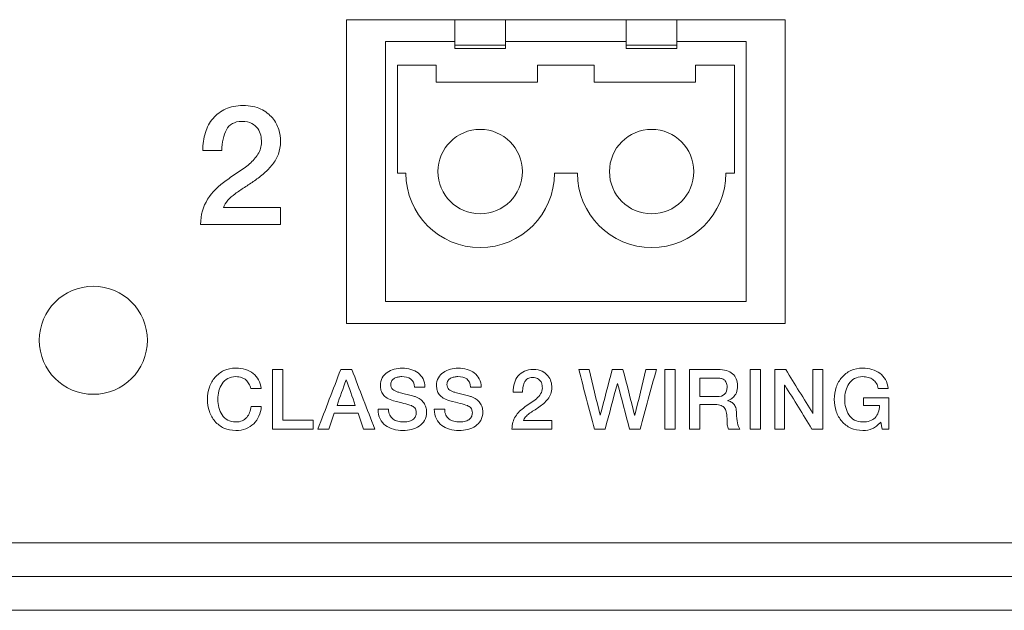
# Model space of a CAD drawing. Header units: millimetres. Extents: x 0 to 2122, y 0 to 1639.
# Tile 54 of 75: x 1854 to 1883, y 778 to 796. Entities that reach past the tile are written whole.
import ezdxf

# ---------------------------------------------------------------- set-up
doc = ezdxf.new("R2010")
doc.units = ezdxf.units.MM
doc.layers.add('1', color=7, linetype='Continuous', true_color=0xffffff)
doc.layers.add('2', color=7, linetype='Continuous', true_color=0xffffff)

msp = doc.modelspace()

# ---------------------------------------------------------------- linework, layer by layer
at = {"layer": '1', "color": 7, "linetype": 'Continuous', "lineweight": 13}
for p, q in [((1863.591, 795.67), (1876.591, 795.67)), ((1863.591, 786.67), (1863.591, 795.67)), ((1866.801, 794.92), (1866.801, 795.67)), ((1868.301, 795.67), (1868.301, 794.92)), ((1871.881, 795.67), (1871.881, 794.92)), ((1873.381, 795.67), (1873.381, 794.92)), ((1876.591, 795.67), (1876.591, 786.67)), ((1864.751, 787.32), (1864.751, 795.02)), ((1864.751, 795.02), (1866.801, 795.02)), ((1866.801, 794.82), (1866.801, 794.92)), ((1868.301, 794.92), (1866.801, 794.92)), ((1868.301, 795.02), (1871.881, 795.02)), ((1868.301, 794.82), (1868.301, 794.92)), ((1873.381, 794.92), (1871.881, 794.92)), ((1871.881, 794.82), (1871.881, 794.92)), ((1873.381, 795.02), (1875.431, 795.02)), ((1873.381, 794.82), (1873.381, 794.92)), ((1875.431, 795.02), (1875.431, 787.32)), ((1868.301, 794.82), (1866.801, 794.82)), ((1871.881, 794.82), (1873.381, 794.82)), ((1866.251, 794.32), (1865.101, 794.32)), ((1865.101, 794.32), (1865.101, 791.12)), ((1866.251, 793.82), (1866.251, 794.32)), ((1870.931, 794.32), (1869.251, 794.32)), ((1869.251, 793.82), (1869.251, 794.32)), ((1870.931, 793.82), (1870.931, 794.32)), ((1875.081, 794.32), (1873.931, 794.32)), ((1873.931, 793.82), (1873.931, 794.32)), ((1875.081, 791.12), (1875.081, 794.32)), ((1869.251, 793.82), (1866.251, 793.82)), ((1870.931, 793.82), (1873.931, 793.82)), ((1865.101, 791.12), (1865.351, 791.12)), ((1869.751, 791.12), (1870.431, 791.12)), ((1874.831, 791.12), (1875.081, 791.12)), ((1875.431, 787.32), (1864.751, 787.32)), ((1876.591, 786.67), (1863.591, 786.67)), ((1957.991, 780.17), (1542.191, 780.17)), ((1542.191, 779.17), (1957.991, 779.17)), ((1957.991, 778.17), (1792.591, 778.17))]:
    msp.add_line(p, q, dxfattribs=at)
for centre in [(1867.551, 791.17), (1872.631, 791.17)]:
    msp.add_circle(centre, 1.25, dxfattribs=at)
at = {"layer": '1', "color": 7, "linetype": 'Continuous', "lineweight": 13, "extrusion": (0, 0, -1)}
msp.add_circle((-1856.091, 786.17), 1.6, dxfattribs=at)
at = {"layer": '1', "color": 7, "linetype": 'Continuous', "lineweight": 13}
for centre in [(1867.551, 791.12), (1872.631, 791.12)]:
    msp.add_arc(centre, 2.2, 180, 0, dxfattribs=at)
at = {"layer": '2', "color": 7, "linetype": 'Continuous', "lineweight": 13}
for points, knots in [([(1860.012, 793.025), (1860.161, 793.092), (1860.33, 793.126), (1860.524, 793.126), (1860.736, 793.126), (1860.912, 793.091), (1861.194, 792.953), (1861.307, 792.866), (1861.484, 792.655), (1861.544, 792.541), (1861.582, 792.417)], [0.5588235, 0.5588235, 0.5588235, 0.5588235, 0.5882353, 0.5882353, 0.5882353, 0.6176471, 0.6176471, 0.6470588, 0.6470588, 0.6764706, 0.6764706, 0.6764706, 0.6764706]), ([(1859.409, 792.323), (1859.462, 792.486), (1859.536, 792.627), (1859.741, 792.864), (1859.868, 792.957), (1860.012, 793.025)], [0.5, 0.5, 0.5, 0.5, 0.52941176, 0.52941176, 0.55882353, 0.55882353, 0.55882353, 0.55882353]), ([(1860.785, 792.595), (1860.711, 792.636), (1860.612, 792.657), (1860.489, 792.657), (1860.376, 792.657), (1860.284, 792.634), (1860.136, 792.546), (1860.076, 792.485), (1860.034, 792.407)], [0.29411765, 0.29411765, 0.29411765, 0.29411765, 0.32352941, 0.32352941, 0.32352941, 0.35294118, 0.35294118, 0.38235294, 0.38235294, 0.38235294, 0.38235294]), ([(1860.034, 792.407), (1859.988, 792.33), (1859.956, 792.238), (1859.914, 792.028), (1859.9, 791.914), (1859.896, 791.792)], [0.38235294, 0.38235294, 0.38235294, 0.38235294, 0.41176471, 0.41176471, 0.44117647, 0.44117647, 0.44117647, 0.44117647]), ([(1861.071, 792.044), (1861.071, 792.107), (1861.064, 792.173), (1861.036, 792.315), (1861.007, 792.381), (1860.965, 792.442)], [0.20588235, 0.20588235, 0.20588235, 0.20588235, 0.23529412, 0.23529412, 0.26470588, 0.26470588, 0.26470588, 0.26470588]), ([(1861.582, 792.417), (1861.618, 792.294), (1861.635, 792.176), (1861.635, 792.064), (1861.635, 791.926), (1861.614, 791.801), (1861.572, 791.689)], [0.67647059, 0.67647059, 0.67647059, 0.67647059, 0.70588235, 0.70588235, 0.70588235, 0.73529412, 0.73529412, 0.73529412, 0.73529412]), ([(1860.379, 791.148), (1860.503, 791.225), (1860.616, 791.308), (1860.82, 791.486), (1860.901, 791.582), (1861.036, 791.79), (1861.067, 791.909), (1861.071, 792.044)], [0.11764706, 0.11764706, 0.11764706, 0.11764706, 0.14705882, 0.14705882, 0.17647059, 0.17647059, 0.20588235, 0.20588235, 0.20588235, 0.20588235]), ([(1861.399, 791.38), (1861.325, 791.286), (1861.244, 791.2), (1861.06, 791.042), (1860.965, 790.968), (1860.767, 790.829), (1860.669, 790.763), (1860.471, 790.638), (1860.379, 790.576), (1860.295, 790.513)], [0.7647059, 0.7647059, 0.7647059, 0.7647059, 0.7941176, 0.7941176, 0.8235294, 0.8235294, 0.8529412, 0.8529412, 0.8823529, 0.8823529, 0.8823529, 0.8823529]), ([(1859.268, 789.6), (1859.272, 789.886), (1859.342, 790.136), (1859.61, 790.564), (1859.797, 790.75), (1860.03, 790.908)], [0.02941176, 0.02941176, 0.02941176, 0.02941176, 0.05882353, 0.05882353, 0.08823529, 0.08823529, 0.08823529, 0.08823529]), ([(1859.96, 785.272), (1860.065, 785.321), (1860.182, 785.346), (1860.316, 785.346), (1860.415, 785.346), (1860.506, 785.332), (1860.595, 785.305)], [0.82352941, 0.82352941, 0.82352941, 0.82352941, 0.85294118, 0.85294118, 0.85294118, 0.88235294, 0.88235294, 0.88235294, 0.88235294]), ([(1860.595, 785.305), (1860.683, 785.278), (1860.757, 785.238), (1860.891, 785.135), (1860.947, 785.072), (1860.986, 784.998)], [0.88235294, 0.88235294, 0.88235294, 0.88235294, 0.91176471, 0.91176471, 0.94117647, 0.94117647, 0.94117647, 0.94117647]), ([(1865.004, 785.315), (1865.082, 785.336), (1865.159, 785.346), (1865.241, 785.346), (1865.332, 785.346), (1865.417, 785.334), (1865.498, 785.31)], [0.38, 0.38, 0.38, 0.38, 0.4, 0.4, 0.4, 0.42, 0.42, 0.42, 0.42]), ([(1866.313, 785.058), (1866.352, 785.123), (1866.401, 785.177), (1866.521, 785.262), (1866.592, 785.294), (1866.669, 785.315)], [0.34, 0.34, 0.34, 0.34, 0.36, 0.36, 0.38, 0.38, 0.38, 0.38]), ([(1866.669, 785.315), (1866.743, 785.336), (1866.825, 785.346), (1866.902, 785.346), (1866.994, 785.346), (1867.082, 785.334), (1867.163, 785.31)], [0.38, 0.38, 0.38, 0.38, 0.4, 0.4, 0.4, 0.42, 0.42, 0.42, 0.42]), ([(1868.864, 785.253), (1868.938, 785.287), (1869.022, 785.304), (1869.121, 785.304), (1869.227, 785.304), (1869.312, 785.286), (1869.386, 785.252)], [0.55882353, 0.55882353, 0.55882353, 0.55882353, 0.58823529, 0.58823529, 0.58823529, 0.61764706, 0.61764706, 0.61764706, 0.61764706]), ([(1873.75, 785.304), (1873.75, 785.304), (1874.593, 785.304), (1874.593, 785.304), (1874.787, 785.304), (1874.931, 785.262), (1875.129, 785.094), (1875.175, 784.977), (1875.175, 784.827), (1875.175, 784.743), (1875.164, 784.674), (1875.14, 784.619)], [0, 0, 0, 0, 0.04, 0.04, 0.04, 0.08, 0.08, 0.12, 0.12, 0.12, 0.16, 0.16, 0.16, 0.16]), ([(1878.533, 785.272), (1878.636, 785.321), (1878.756, 785.346), (1878.886, 785.346), (1878.981, 785.346), (1879.073, 785.333), (1879.158, 785.307)], [0.2972973, 0.2972973, 0.2972973, 0.2972973, 0.32432432, 0.32432432, 0.32432432, 0.35135135, 0.35135135, 0.35135135, 0.35135135]), ([(1859.695, 783.77), (1859.624, 783.854), (1859.568, 783.952), (1859.49, 784.176), (1859.469, 784.296), (1859.469, 784.547), (1859.49, 784.666), (1859.568, 784.89), (1859.624, 784.988), (1859.695, 785.072)], [0.6764706, 0.6764706, 0.6764706, 0.6764706, 0.7058824, 0.7058824, 0.7352941, 0.7352941, 0.7647059, 0.7647059, 0.7941176, 0.7941176, 0.7941176, 0.7941176]), ([(1860.485, 785.068), (1860.436, 785.085), (1860.379, 785.094), (1860.316, 785.094), (1860.221, 785.094), (1860.139, 785.075), (1860.005, 784.999), (1859.949, 784.948), (1859.907, 784.885)], [0.08823529, 0.08823529, 0.08823529, 0.08823529, 0.11764706, 0.11764706, 0.11764706, 0.14705882, 0.14705882, 0.17647059, 0.17647059, 0.17647059, 0.17647059]), ([(1860.753, 784.743), (1860.743, 784.794), (1860.725, 784.841), (1860.676, 784.927), (1860.647, 784.964), (1860.577, 785.026), (1860.535, 785.05), (1860.485, 785.068)], [0, 0, 0, 0, 0.02941176, 0.02941176, 0.05882353, 0.05882353, 0.08823529, 0.08823529, 0.08823529, 0.08823529]), ([(1864.613, 784.691), (1864.602, 784.736), (1864.595, 784.781), (1864.595, 784.827), (1864.595, 784.916), (1864.613, 784.993), (1864.651, 785.058)], [0.3, 0.3, 0.3, 0.3, 0.32, 0.32, 0.32, 0.34, 0.34, 0.34, 0.34]), ([(1865.011, 785.046), (1864.98, 785.028), (1864.955, 785.005), (1864.913, 784.946), (1864.902, 784.909), (1864.902, 784.864), (1864.902, 784.802), (1864.923, 784.753), (1864.962, 784.717)], [0.58, 0.58, 0.58, 0.58, 0.6, 0.6, 0.62, 0.62, 0.62, 0.64, 0.64, 0.64, 0.64]), ([(1865.491, 785.024), (1865.421, 785.071), (1865.332, 785.094), (1865.227, 785.094), (1865.191, 785.094), (1865.152, 785.09), (1865.117, 785.083)], [0.52, 0.52, 0.52, 0.52, 0.54, 0.54, 0.54, 0.56, 0.56, 0.56, 0.56]), ([(1866.278, 784.691), (1866.264, 784.736), (1866.257, 784.781), (1866.257, 784.827), (1866.257, 784.916), (1866.278, 784.993), (1866.313, 785.058)], [0.3, 0.3, 0.3, 0.3, 0.32, 0.32, 0.32, 0.34, 0.34, 0.34, 0.34]), ([(1866.599, 784.975), (1866.578, 784.946), (1866.567, 784.909), (1866.567, 784.864), (1866.567, 784.802), (1866.585, 784.753), (1866.624, 784.717)], [0.6, 0.6, 0.6, 0.6, 0.62, 0.62, 0.62, 0.64, 0.64, 0.64, 0.64]), ([(1867.153, 785.024), (1867.086, 785.071), (1866.997, 785.094), (1866.892, 785.094), (1866.853, 785.094), (1866.818, 785.09), (1866.74, 785.076), (1866.708, 785.063), (1866.676, 785.046)], [0.52, 0.52, 0.52, 0.52, 0.54, 0.54, 0.54, 0.56, 0.56, 0.58, 0.58, 0.58, 0.58]), ([(1868.525, 784.637), (1868.525, 784.733), (1868.539, 784.821), (1868.589, 784.984), (1868.627, 785.054), (1868.677, 785.114)], [0.47058824, 0.47058824, 0.47058824, 0.47058824, 0.5, 0.5, 0.52941176, 0.52941176, 0.52941176, 0.52941176]), ([(1869.252, 785.038), (1869.213, 785.059), (1869.164, 785.069), (1869.104, 785.069), (1869.047, 785.069), (1869.001, 785.058), (1868.962, 785.036)], [0.29411765, 0.29411765, 0.29411765, 0.29411765, 0.32352941, 0.32352941, 0.32352941, 0.35294118, 0.35294118, 0.35294118, 0.35294118]), ([(1869.647, 784.95), (1869.668, 784.887), (1869.675, 784.829), (1869.675, 784.773), (1869.675, 784.704), (1869.664, 784.641), (1869.622, 784.529), (1869.594, 784.478), (1869.559, 784.431)], [0.67647059, 0.67647059, 0.67647059, 0.67647059, 0.70588235, 0.70588235, 0.70588235, 0.73529412, 0.73529412, 0.76470588, 0.76470588, 0.76470588, 0.76470588]), ([(1874.677, 785.042), (1874.639, 785.049), (1874.6, 785.052), (1874.561, 785.052), (1874.561, 785.052), (1874.06, 785.052), (1874.06, 785.052)], [0.6666667, 0.6666667, 0.6666667, 0.6666667, 0.7777778, 0.7777778, 0.7777778, 0.8888889, 0.8888889, 0.8888889, 0.8888889]), ([(1878.265, 783.77), (1878.195, 783.854), (1878.138, 783.952), (1878.061, 784.176), (1878.043, 784.296), (1878.043, 784.547), (1878.061, 784.666), (1878.138, 784.89), (1878.195, 784.988), (1878.265, 785.072)], [0.1621622, 0.1621622, 0.1621622, 0.1621622, 0.1891892, 0.1891892, 0.2162162, 0.2162162, 0.2432432, 0.2432432, 0.2702703, 0.2702703, 0.2702703, 0.2702703]), ([(1879.048, 785.072), (1878.995, 785.086), (1878.943, 785.094), (1878.886, 785.094), (1878.791, 785.094), (1878.71, 785.075), (1878.576, 784.999), (1878.519, 784.949), (1878.477, 784.885)], [0.54054054, 0.54054054, 0.54054054, 0.54054054, 0.56756757, 0.56756757, 0.56756757, 0.59459459, 0.59459459, 0.62162162, 0.62162162, 0.62162162, 0.62162162]), ([(1859.811, 784.669), (1859.79, 784.588), (1859.78, 784.506), (1859.78, 784.338), (1859.79, 784.256), (1859.811, 784.175)], [0.20588235, 0.20588235, 0.20588235, 0.20588235, 0.23529412, 0.23529412, 0.26470588, 0.26470588, 0.26470588, 0.26470588]), ([(1864.796, 784.458), (1864.747, 784.49), (1864.704, 784.526), (1864.648, 784.605), (1864.627, 784.647), (1864.613, 784.691)], [0.26, 0.26, 0.26, 0.26, 0.28, 0.28, 0.3, 0.3, 0.3, 0.3]), ([(1868.874, 784.945), (1868.853, 784.906), (1868.835, 784.86), (1868.814, 784.754), (1868.807, 784.698), (1868.807, 784.637)], [0.38235294, 0.38235294, 0.38235294, 0.38235294, 0.41176471, 0.41176471, 0.44117647, 0.44117647, 0.44117647, 0.44117647]), ([(1869.343, 784.584), (1869.375, 784.636), (1869.393, 784.696), (1869.393, 784.763), (1869.393, 784.794), (1869.389, 784.827), (1869.382, 784.863)], [0.17647059, 0.17647059, 0.17647059, 0.17647059, 0.20588235, 0.20588235, 0.20588235, 0.23529412, 0.23529412, 0.23529412, 0.23529412]), ([(1874.79, 784.571), (1874.843, 784.619), (1874.868, 784.689), (1874.868, 784.783), (1874.868, 784.839), (1874.857, 784.884), (1874.843, 784.92)], [0.2222222, 0.2222222, 0.2222222, 0.2222222, 0.3333333, 0.3333333, 0.3333333, 0.4444444, 0.4444444, 0.4444444, 0.4444444]), ([(1878.477, 784.885), (1878.434, 784.822), (1878.403, 784.75), (1878.36, 784.588), (1878.35, 784.506), (1878.35, 784.338), (1878.36, 784.256), (1878.403, 784.094), (1878.434, 784.022), (1878.477, 783.959)], [0.6216216, 0.6216216, 0.6216216, 0.6216216, 0.6486486, 0.6486486, 0.6756757, 0.6756757, 0.7027027, 0.7027027, 0.7297297, 0.7297297, 0.7297297, 0.7297297]), ([(1865.191, 784.616), (1865.237, 784.604), (1865.286, 784.59), (1865.399, 784.56), (1865.452, 784.546), (1865.509, 784.532)], [0.68, 0.68, 0.68, 0.68, 0.7, 0.7, 0.72, 0.72, 0.72, 0.72]), ([(1865.622, 784.501), (1865.678, 784.483), (1865.731, 784.458), (1865.816, 784.396), (1865.851, 784.36), (1865.879, 784.32)], [0.74, 0.74, 0.74, 0.74, 0.76, 0.76, 0.78, 0.78, 0.78, 0.78]), ([(1867.287, 784.501), (1867.343, 784.483), (1867.393, 784.458), (1867.477, 784.396), (1867.516, 784.36), (1867.544, 784.32)], [0.74, 0.74, 0.74, 0.74, 0.76, 0.76, 0.78, 0.78, 0.78, 0.78]), ([(1874.06, 784.501), (1874.06, 784.501), (1874.565, 784.501), (1874.565, 784.501), (1874.663, 784.501), (1874.741, 784.525), (1874.79, 784.571)], [0, 0, 0, 0, 0.1111111, 0.1111111, 0.1111111, 0.2222222, 0.2222222, 0.2222222, 0.2222222]), ([(1875.051, 784.485), (1875.02, 784.451), (1874.988, 784.427), (1874.924, 784.397), (1874.9, 784.388), (1874.886, 784.383)], [0.2, 0.2, 0.2, 0.2, 0.24, 0.24, 0.28, 0.28, 0.28, 0.28]), ([(1860.499, 783.786), (1860.552, 783.81), (1860.595, 783.843), (1860.672, 783.927), (1860.7, 783.976), (1860.743, 784.088), (1860.757, 784.148), (1860.764, 784.212)], [0.38235294, 0.38235294, 0.38235294, 0.38235294, 0.41176471, 0.41176471, 0.44117647, 0.44117647, 0.47058824, 0.47058824, 0.47058824, 0.47058824]), ([(1861.067, 784.212), (1861.06, 784.107), (1861.036, 784.011), (1860.958, 783.836), (1860.909, 783.761), (1860.842, 783.697)], [0.5, 0.5, 0.5, 0.5, 0.52941176, 0.52941176, 0.55882353, 0.55882353, 0.55882353, 0.55882353]), ([(1865.657, 784.017), (1865.657, 784.085), (1865.643, 784.135), (1865.579, 784.199), (1865.548, 784.221), (1865.512, 784.234)], [0.16, 0.16, 0.16, 0.16, 0.18, 0.18, 0.2, 0.2, 0.2, 0.2]), ([(1865.943, 784.19), (1865.957, 784.144), (1865.964, 784.098), (1865.964, 784.052), (1865.964, 783.953), (1865.946, 783.869), (1865.904, 783.799)], [0.8, 0.8, 0.8, 0.8, 0.82, 0.82, 0.82, 0.84, 0.84, 0.84, 0.84]), ([(1867.301, 783.92), (1867.311, 783.952), (1867.319, 783.984), (1867.319, 784.017), (1867.319, 784.085), (1867.304, 784.135), (1867.273, 784.167)], [0.14, 0.14, 0.14, 0.14, 0.16, 0.16, 0.16, 0.18, 0.18, 0.18, 0.18]), ([(1867.608, 784.19), (1867.622, 784.144), (1867.629, 784.098), (1867.629, 784.052), (1867.629, 783.953), (1867.608, 783.869), (1867.569, 783.799)], [0.8, 0.8, 0.8, 0.8, 0.82, 0.82, 0.82, 0.84, 0.84, 0.84, 0.84]), ([(1868.493, 783.541), (1868.493, 783.684), (1868.529, 783.809), (1868.663, 784.023), (1868.758, 784.116), (1868.874, 784.195)], [0.02941176, 0.02941176, 0.02941176, 0.02941176, 0.05882353, 0.05882353, 0.08823529, 0.08823529, 0.08823529, 0.08823529]), ([(1869.435, 784.301), (1869.386, 784.262), (1869.34, 784.225), (1869.241, 784.155), (1869.192, 784.123), (1869.093, 784.06), (1869.047, 784.029), (1868.962, 783.966), (1868.927, 783.934), (1868.895, 783.9)], [0.7941176, 0.7941176, 0.7941176, 0.7941176, 0.8235294, 0.8235294, 0.8529412, 0.8529412, 0.8823529, 0.8823529, 0.9117647, 0.9117647, 0.9117647, 0.9117647]), ([(1874.797, 784.154), (1874.769, 784.193), (1874.734, 784.221), (1874.642, 784.257), (1874.586, 784.267), (1874.515, 784.267), (1874.515, 784.267), (1874.06, 784.267), (1874.06, 784.267)], [0.76, 0.76, 0.76, 0.76, 0.8, 0.8, 0.84, 0.84, 0.84, 0.88, 0.88, 0.88, 0.88]), ([(1875.122, 784.178), (1875.136, 784.131), (1875.147, 784.074), (1875.147, 784.005), (1875.147, 783.901), (1875.154, 783.807), (1875.171, 783.722)], [0.44, 0.44, 0.44, 0.44, 0.48, 0.48, 0.48, 0.52, 0.52, 0.52, 0.52]), ([(1879.098, 783.782), (1879.158, 783.804), (1879.207, 783.836), (1879.292, 783.92), (1879.324, 783.971), (1879.366, 784.093), (1879.38, 784.16), (1879.38, 784.234)], [0.81081081, 0.81081081, 0.81081081, 0.81081081, 0.83783784, 0.83783784, 0.86486486, 0.86486486, 0.89189189, 0.89189189, 0.89189189, 0.89189189]), ([(1859.907, 783.959), (1859.949, 783.896), (1860.005, 783.845), (1860.139, 783.77), (1860.221, 783.75), (1860.316, 783.75), (1860.383, 783.75), (1860.446, 783.762), (1860.499, 783.786)], [0.29411765, 0.29411765, 0.29411765, 0.29411765, 0.32352941, 0.32352941, 0.35294118, 0.35294118, 0.35294118, 0.38235294, 0.38235294, 0.38235294, 0.38235294]), ([(1865.456, 783.774), (1865.505, 783.79), (1865.544, 783.81), (1865.6, 783.859), (1865.625, 783.887), (1865.636, 783.92)], [0.1, 0.1, 0.1, 0.1, 0.12, 0.12, 0.14, 0.14, 0.14, 0.14]), ([(1865.904, 783.799), (1865.865, 783.729), (1865.812, 783.671), (1865.678, 783.583), (1865.604, 783.55), (1865.519, 783.529)], [0.84, 0.84, 0.84, 0.84, 0.86, 0.86, 0.88, 0.88, 0.88, 0.88]), ([(1874.91, 783.541), (1874.889, 783.579), (1874.875, 783.62), (1874.868, 783.713), (1874.864, 783.757), (1874.864, 783.8), (1874.864, 783.88), (1874.861, 783.95), (1874.85, 784.009)], [0.6, 0.6, 0.6, 0.6, 0.64, 0.64, 0.68, 0.68, 0.68, 0.72, 0.72, 0.72, 0.72]), ([(1878.477, 783.959), (1878.519, 783.896), (1878.576, 783.845), (1878.71, 783.77), (1878.791, 783.75), (1878.886, 783.75)], [0.72972973, 0.72972973, 0.72972973, 0.72972973, 0.75675676, 0.75675676, 0.78378378, 0.78378378, 0.78378378, 0.78378378]), ([(1860.842, 783.697), (1860.774, 783.634), (1860.697, 783.585), (1860.52, 783.516), (1860.422, 783.499), (1860.316, 783.499), (1860.182, 783.499), (1860.065, 783.523), (1859.96, 783.571)], [0.55882353, 0.55882353, 0.55882353, 0.55882353, 0.58823529, 0.58823529, 0.61764706, 0.61764706, 0.61764706, 0.64705882, 0.64705882, 0.64705882, 0.64705882]), ([(1865.519, 783.529), (1865.438, 783.509), (1865.35, 783.499), (1865.265, 783.499), (1865.163, 783.499), (1865.068, 783.511), (1864.891, 783.56), (1864.814, 783.598), (1864.747, 783.649)], [0.88, 0.88, 0.88, 0.88, 0.9, 0.9, 0.9, 0.92, 0.92, 0.94, 0.94, 0.94, 0.94]), ([(1865.11, 783.771), (1865.163, 783.758), (1865.219, 783.75), (1865.283, 783.75), (1865.35, 783.75), (1865.41, 783.758), (1865.456, 783.774)], [0.06, 0.06, 0.06, 0.06, 0.08, 0.08, 0.08, 0.1, 0.1, 0.1, 0.1]), ([(1867.184, 783.529), (1867.1, 783.509), (1867.015, 783.499), (1866.927, 783.499), (1866.828, 783.499), (1866.733, 783.511), (1866.645, 783.536)], [0.88, 0.88, 0.88, 0.88, 0.9, 0.9, 0.9, 0.92, 0.92, 0.92, 0.92]), ([(1866.772, 783.771), (1866.825, 783.758), (1866.885, 783.75), (1866.948, 783.75), (1867.015, 783.75), (1867.072, 783.758), (1867.121, 783.774)], [0.06, 0.06, 0.06, 0.06, 0.08, 0.08, 0.08, 0.1, 0.1, 0.1, 0.1]), ([(1879.172, 783.553), (1879.087, 783.517), (1878.992, 783.499), (1878.886, 783.499), (1878.756, 783.499), (1878.636, 783.523), (1878.533, 783.571)], [0.08108108, 0.08108108, 0.08108108, 0.08108108, 0.10810811, 0.10810811, 0.10810811, 0.13513514, 0.13513514, 0.13513514, 0.13513514])]:
    msp.add_open_spline(points, degree=3, knots=knots, dxfattribs=at)
for points in [[(1860.965, 792.442), (1860.919, 792.503), (1860.863, 792.554), (1860.785, 792.595)], [(1859.335, 791.792), (1859.335, 791.983), (1859.36, 792.16), (1859.409, 792.323)], [(1859.896, 791.792), (1859.896, 791.792), (1859.335, 791.792), (1859.335, 791.792)], [(1861.572, 791.689), (1861.529, 791.576), (1861.469, 791.474), (1861.399, 791.38)], [(1860.03, 790.908), (1860.143, 790.991), (1860.259, 791.07), (1860.379, 791.148)], [(1860.295, 790.513), (1860.21, 790.45), (1860.136, 790.386), (1860.076, 790.318)], [(1860.076, 790.318), (1860.012, 790.251), (1859.97, 790.179), (1859.945, 790.103)], [(1859.945, 790.103), (1859.945, 790.103), (1861.632, 790.103), (1861.632, 790.103)], [(1861.632, 790.103), (1861.632, 790.103), (1861.632, 789.6), (1861.632, 789.6)], [(1861.632, 789.6), (1861.632, 789.6), (1859.268, 789.6), (1859.268, 789.6)], [(1859.695, 785.072), (1859.769, 785.156), (1859.857, 785.222), (1859.96, 785.272)], [(1861.399, 785.304), (1861.501, 785.304), (1861.604, 785.304), (1861.706, 785.304)], [(1861.399, 783.541), (1861.399, 784.128), (1861.399, 784.716), (1861.399, 785.304)], [(1861.706, 785.304), (1861.706, 784.805), (1861.706, 784.306), (1861.706, 783.807)], [(1862.743, 783.541), (1862.969, 784.128), (1863.195, 784.716), (1863.42, 785.304)], [(1863.42, 785.304), (1863.53, 785.304), (1863.639, 785.304), (1863.748, 785.304)], [(1863.748, 785.304), (1863.975, 784.716), (1864.202, 784.128), (1864.429, 783.541)], [(1864.796, 785.22), (1864.86, 785.262), (1864.927, 785.294), (1865.004, 785.315)], [(1865.498, 785.31), (1865.583, 785.286), (1865.653, 785.25), (1865.713, 785.202)], [(1867.163, 785.31), (1867.244, 785.286), (1867.315, 785.25), (1867.378, 785.202)], [(1868.677, 785.114), (1868.73, 785.173), (1868.79, 785.219), (1868.864, 785.253)], [(1869.386, 785.252), (1869.456, 785.217), (1869.513, 785.174), (1869.555, 785.121)], [(1870.472, 785.304), (1870.575, 785.304), (1870.677, 785.304), (1870.779, 785.304)], [(1870.934, 783.541), (1870.78, 784.128), (1870.626, 784.716), (1870.472, 785.304)], [(1870.779, 785.304), (1870.887, 784.854), (1870.996, 784.405), (1871.104, 783.955)], [(1871.107, 783.955), (1871.226, 784.405), (1871.345, 784.854), (1871.464, 785.304)], [(1871.464, 785.304), (1871.569, 785.304), (1871.675, 785.304), (1871.781, 785.304)], [(1871.781, 785.304), (1871.896, 784.854), (1872.012, 784.405), (1872.127, 783.955)], [(1872.134, 783.955), (1872.243, 784.405), (1872.353, 784.854), (1872.462, 785.304)], [(1872.772, 785.304), (1872.61, 784.716), (1872.448, 784.128), (1872.286, 783.541)], [(1872.462, 785.304), (1872.565, 785.304), (1872.669, 785.304), (1872.772, 785.304)], [(1873.33, 785.304), (1873.226, 785.304), (1873.123, 785.304), (1873.019, 785.304)], [(1873.019, 785.304), (1873.019, 784.716), (1873.019, 784.128), (1873.019, 783.541)], [(1873.33, 783.541), (1873.33, 784.128), (1873.33, 784.716), (1873.33, 785.304)], [(1873.75, 783.541), (1873.75, 783.541), (1873.75, 785.304), (1873.75, 785.304)], [(1875.859, 785.304), (1875.756, 785.304), (1875.652, 785.304), (1875.549, 785.304)], [(1875.549, 785.304), (1875.549, 784.716), (1875.549, 784.128), (1875.549, 783.541)], [(1875.859, 783.541), (1875.859, 784.128), (1875.859, 784.716), (1875.859, 785.304)], [(1876.276, 785.304), (1876.385, 785.304), (1876.494, 785.304), (1876.604, 785.304)], [(1876.276, 783.541), (1876.276, 784.128), (1876.276, 784.716), (1876.276, 785.304)], [(1876.604, 785.304), (1876.872, 784.871), (1877.14, 784.438), (1877.408, 784.005)], [(1877.411, 784.005), (1877.411, 784.438), (1877.411, 784.871), (1877.411, 785.304)], [(1877.411, 785.304), (1877.509, 785.304), (1877.607, 785.304), (1877.704, 785.304)], [(1877.704, 785.304), (1877.704, 784.716), (1877.704, 784.128), (1877.704, 783.541)], [(1878.265, 785.072), (1878.339, 785.156), (1878.427, 785.222), (1878.533, 785.272)], [(1879.158, 785.307), (1879.246, 785.282), (1879.324, 785.244), (1879.391, 785.194)], [(1860.986, 784.998), (1861.028, 784.923), (1861.053, 784.839), (1861.064, 784.743)], [(1863.579, 785), (1863.49, 784.747), (1863.4, 784.495), (1863.311, 784.242)], [(1863.586, 785), (1863.584, 785), (1863.581, 785), (1863.579, 785)], [(1863.851, 784.242), (1863.762, 784.495), (1863.674, 784.747), (1863.586, 785)], [(1864.651, 785.058), (1864.687, 785.123), (1864.736, 785.177), (1864.796, 785.22)], [(1865.117, 785.083), (1865.078, 785.076), (1865.043, 785.063), (1865.011, 785.046)], [(1865.607, 784.783), (1865.6, 784.896), (1865.562, 784.976), (1865.491, 785.024)], [(1865.713, 785.202), (1865.777, 785.155), (1865.826, 785.096), (1865.861, 785.026)], [(1865.861, 785.026), (1865.897, 784.956), (1865.914, 784.875), (1865.914, 784.783)], [(1866.676, 785.046), (1866.645, 785.028), (1866.616, 785.005), (1866.599, 784.975)], [(1867.269, 784.783), (1867.262, 784.896), (1867.223, 784.976), (1867.153, 785.024)], [(1867.378, 785.202), (1867.438, 785.155), (1867.488, 785.096), (1867.523, 785.026)], [(1867.523, 785.026), (1867.562, 784.956), (1867.58, 784.875), (1867.58, 784.783)], [(1868.962, 785.036), (1868.927, 785.013), (1868.895, 784.983), (1868.874, 784.945)], [(1869.34, 784.962), (1869.319, 784.992), (1869.287, 785.018), (1869.252, 785.038)], [(1869.382, 784.863), (1869.375, 784.898), (1869.361, 784.931), (1869.34, 784.962)], [(1869.555, 785.121), (1869.601, 785.068), (1869.629, 785.011), (1869.647, 784.95)], [(1874.06, 785.052), (1874.06, 785.052), (1874.06, 784.501), (1874.06, 784.501)], [(1874.776, 785.002), (1874.744, 785.022), (1874.713, 785.035), (1874.677, 785.042)], [(1874.843, 784.92), (1874.826, 784.955), (1874.804, 784.983), (1874.776, 785.002)], [(1879.186, 785.005), (1879.144, 785.035), (1879.098, 785.057), (1879.048, 785.072)], [(1879.288, 784.895), (1879.26, 784.939), (1879.225, 784.975), (1879.186, 785.005)], [(1879.391, 785.194), (1879.458, 785.144), (1879.514, 785.081), (1879.556, 785.005)], [(1879.556, 785.005), (1879.602, 784.929), (1879.63, 784.842), (1879.641, 784.743)], [(1859.907, 784.885), (1859.861, 784.822), (1859.829, 784.75), (1859.811, 784.669)], [(1861.064, 784.743), (1861.064, 784.743), (1860.753, 784.743), (1860.753, 784.743)], [(1864.962, 784.717), (1865.001, 784.682), (1865.05, 784.655), (1865.114, 784.637)], [(1865.914, 784.783), (1865.914, 784.783), (1865.607, 784.783), (1865.607, 784.783)], [(1866.338, 784.565), (1866.31, 784.605), (1866.288, 784.647), (1866.278, 784.691)], [(1866.624, 784.717), (1866.662, 784.682), (1866.715, 784.655), (1866.775, 784.637)], [(1867.58, 784.783), (1867.58, 784.783), (1867.269, 784.783), (1867.269, 784.783)], [(1871.615, 784.889), (1871.494, 784.439), (1871.373, 783.99), (1871.252, 783.541)], [(1871.619, 784.889), (1871.618, 784.889), (1871.617, 784.889), (1871.615, 784.889)], [(1871.979, 783.541), (1871.859, 783.99), (1871.739, 784.439), (1871.619, 784.889)], [(1876.579, 784.837), (1876.575, 784.837), (1876.572, 784.837), (1876.568, 784.837)], [(1876.568, 784.837), (1876.568, 784.405), (1876.568, 783.973), (1876.568, 783.541)], [(1877.38, 783.541), (1877.113, 783.973), (1876.846, 784.405), (1876.579, 784.837)], [(1879.341, 784.743), (1879.334, 784.801), (1879.316, 784.851), (1879.288, 784.895)], [(1879.641, 784.743), (1879.641, 784.743), (1879.341, 784.743), (1879.341, 784.743)], [(1864.983, 784.38), (1864.909, 784.4), (1864.845, 784.426), (1864.796, 784.458)], [(1865.294, 784.3), (1865.209, 784.321), (1865.107, 784.347), (1864.983, 784.38)], [(1865.114, 784.637), (1865.121, 784.636), (1865.145, 784.629), (1865.191, 784.616)], [(1865.509, 784.532), (1865.562, 784.518), (1865.6, 784.508), (1865.622, 784.501)], [(1866.458, 784.458), (1866.408, 784.49), (1866.37, 784.526), (1866.338, 784.565)], [(1866.648, 784.38), (1866.574, 784.4), (1866.511, 784.426), (1866.458, 784.458)], [(1866.955, 784.3), (1866.874, 784.321), (1866.768, 784.347), (1866.648, 784.38)], [(1866.775, 784.637), (1866.782, 784.636), (1866.81, 784.629), (1866.853, 784.616)], [(1866.853, 784.616), (1866.899, 784.604), (1866.952, 784.59), (1867.005, 784.575)], [(1867.005, 784.575), (1867.061, 784.56), (1867.117, 784.546), (1867.17, 784.532)], [(1867.17, 784.532), (1867.223, 784.518), (1867.262, 784.508), (1867.287, 784.501)], [(1868.807, 784.637), (1868.807, 784.637), (1868.525, 784.637), (1868.525, 784.637)], [(1869.047, 784.315), (1869.111, 784.353), (1869.164, 784.395), (1869.216, 784.439)], [(1869.216, 784.439), (1869.266, 784.484), (1869.308, 784.532), (1869.343, 784.584)], [(1869.559, 784.431), (1869.52, 784.384), (1869.481, 784.341), (1869.435, 784.301)], [(1874.886, 784.383), (1874.886, 784.383), (1874.886, 784.378), (1874.886, 784.378)], [(1874.886, 784.378), (1874.91, 784.375), (1874.939, 784.366), (1874.97, 784.353)], [(1875.14, 784.619), (1875.115, 784.563), (1875.087, 784.519), (1875.051, 784.485)], [(1878.911, 784.234), (1878.911, 784.234), (1878.911, 784.469), (1878.911, 784.469)], [(1878.911, 784.469), (1878.911, 784.469), (1879.662, 784.469), (1879.662, 784.469)], [(1879.662, 784.469), (1879.662, 784.469), (1879.662, 783.541), (1879.662, 783.541)], [(1859.811, 784.175), (1859.829, 784.094), (1859.861, 784.022), (1859.907, 783.959)], [(1860.764, 784.212), (1860.764, 784.212), (1861.067, 784.212), (1861.067, 784.212)], [(1863.311, 784.242), (1863.491, 784.242), (1863.671, 784.242), (1863.851, 784.242)], [(1864.588, 783.845), (1864.549, 783.925), (1864.528, 784.02), (1864.528, 784.128)], [(1864.528, 784.128), (1864.528, 784.128), (1864.835, 784.128), (1864.835, 784.128)], [(1864.835, 784.128), (1864.835, 784.061), (1864.849, 784.003), (1864.87, 783.955)], [(1865.512, 784.234), (1865.449, 784.257), (1865.375, 784.279), (1865.294, 784.3)], [(1865.879, 784.32), (1865.907, 784.279), (1865.929, 784.236), (1865.943, 784.19)], [(1866.253, 783.845), (1866.214, 783.925), (1866.193, 784.02), (1866.19, 784.128)], [(1866.19, 784.128), (1866.19, 784.128), (1866.5, 784.128), (1866.5, 784.128)], [(1866.5, 784.128), (1866.5, 784.061), (1866.511, 784.003), (1866.535, 783.955)], [(1867.174, 784.234), (1867.11, 784.257), (1867.04, 784.279), (1866.955, 784.3)], [(1867.273, 784.167), (1867.244, 784.199), (1867.209, 784.221), (1867.174, 784.234)], [(1867.544, 784.32), (1867.572, 784.279), (1867.594, 784.236), (1867.608, 784.19)], [(1868.874, 784.195), (1868.931, 784.236), (1868.987, 784.276), (1869.047, 784.315)], [(1874.06, 784.267), (1874.06, 784.267), (1874.06, 783.541), (1874.06, 783.541)], [(1874.85, 784.009), (1874.84, 784.067), (1874.822, 784.116), (1874.797, 784.154)], [(1874.97, 784.353), (1874.998, 784.34), (1875.03, 784.319), (1875.055, 784.29)], [(1875.055, 784.29), (1875.08, 784.261), (1875.104, 784.224), (1875.122, 784.178)], [(1879.38, 784.234), (1879.38, 784.234), (1878.911, 784.234), (1878.911, 784.234)], [(1861.706, 783.807), (1862.004, 783.807), (1862.303, 783.807), (1862.602, 783.807)], [(1862.602, 783.807), (1862.602, 783.718), (1862.602, 783.629), (1862.602, 783.541)], [(1863.23, 784.007), (1863.175, 783.852), (1863.119, 783.696), (1863.064, 783.541)], [(1863.932, 784.007), (1863.698, 784.007), (1863.464, 784.007), (1863.23, 784.007)], [(1864.098, 783.541), (1864.042, 783.696), (1863.987, 783.852), (1863.932, 784.007)], [(1864.747, 783.649), (1864.683, 783.7), (1864.63, 783.766), (1864.588, 783.845)], [(1864.87, 783.955), (1864.895, 783.908), (1864.927, 783.869), (1864.969, 783.838)], [(1864.969, 783.838), (1865.008, 783.808), (1865.057, 783.785), (1865.11, 783.771)], [(1865.636, 783.92), (1865.65, 783.952), (1865.657, 783.984), (1865.657, 784.017)], [(1866.412, 783.649), (1866.345, 783.7), (1866.292, 783.766), (1866.253, 783.845)], [(1866.535, 783.955), (1866.556, 783.908), (1866.588, 783.869), (1866.631, 783.838)], [(1866.631, 783.838), (1866.673, 783.808), (1866.719, 783.785), (1866.772, 783.771)], [(1867.121, 783.774), (1867.167, 783.79), (1867.206, 783.81), (1867.237, 783.834)], [(1867.237, 783.834), (1867.266, 783.859), (1867.287, 783.887), (1867.301, 783.92)], [(1867.569, 783.799), (1867.527, 783.729), (1867.474, 783.671), (1867.41, 783.627)], [(1868.895, 783.9), (1868.864, 783.866), (1868.842, 783.83), (1868.832, 783.792)], [(1868.832, 783.792), (1868.832, 783.792), (1869.672, 783.792), (1869.672, 783.792)], [(1869.672, 783.792), (1869.672, 783.792), (1869.672, 783.541), (1869.672, 783.541)], [(1871.104, 783.955), (1871.105, 783.955), (1871.106, 783.955), (1871.107, 783.955)], [(1872.127, 783.955), (1872.129, 783.955), (1872.132, 783.955), (1872.134, 783.955)], [(1877.408, 784.005), (1877.409, 784.005), (1877.41, 784.005), (1877.411, 784.005)], [(1878.886, 783.75), (1878.964, 783.749), (1879.034, 783.759), (1879.098, 783.782)], [(1859.96, 783.571), (1859.857, 783.62), (1859.769, 783.686), (1859.695, 783.77)], [(1862.602, 783.541), (1862.201, 783.541), (1861.8, 783.541), (1861.399, 783.541)], [(1863.064, 783.541), (1862.957, 783.541), (1862.85, 783.541), (1862.743, 783.541)], [(1864.429, 783.541), (1864.319, 783.541), (1864.208, 783.541), (1864.098, 783.541)], [(1866.645, 783.536), (1866.553, 783.56), (1866.475, 783.598), (1866.412, 783.649)], [(1867.41, 783.627), (1867.343, 783.583), (1867.269, 783.55), (1867.184, 783.529)], [(1869.672, 783.541), (1869.672, 783.541), (1868.493, 783.541), (1868.493, 783.541)], [(1871.252, 783.541), (1871.146, 783.541), (1871.04, 783.541), (1870.934, 783.541)], [(1872.286, 783.541), (1872.183, 783.541), (1872.081, 783.541), (1871.979, 783.541)], [(1873.019, 783.541), (1873.123, 783.541), (1873.226, 783.541), (1873.33, 783.541)], [(1874.06, 783.541), (1874.06, 783.541), (1873.75, 783.541), (1873.75, 783.541)], [(1875.242, 783.541), (1875.242, 783.541), (1874.91, 783.541), (1874.91, 783.541)], [(1875.171, 783.722), (1875.185, 783.637), (1875.21, 783.577), (1875.242, 783.541)], [(1875.549, 783.541), (1875.652, 783.541), (1875.756, 783.541), (1875.859, 783.541)], [(1876.568, 783.541), (1876.471, 783.541), (1876.373, 783.541), (1876.276, 783.541)], [(1877.704, 783.541), (1877.596, 783.541), (1877.488, 783.541), (1877.38, 783.541)], [(1878.533, 783.571), (1878.427, 783.62), (1878.339, 783.686), (1878.265, 783.77)], [(1879.419, 783.748), (1879.334, 783.654), (1879.253, 783.589), (1879.172, 783.553)], [(1879.465, 783.541), (1879.465, 783.541), (1879.419, 783.748), (1879.419, 783.748)], [(1879.662, 783.541), (1879.662, 783.541), (1879.465, 783.541), (1879.465, 783.541)]]:
    msp.add_open_spline(points, degree=3, dxfattribs=at)

doc.saveas('drawing.dxf')
